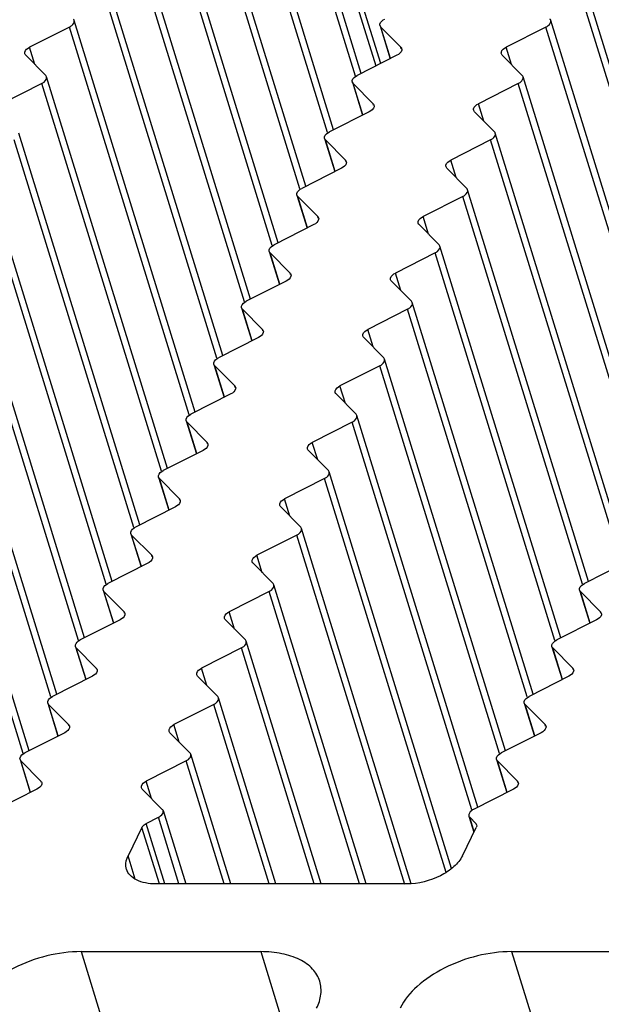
# Model space of a CAD drawing. Header units: millimetres. Extents: x 0 to 594, y 0 to 420.
# Tile 88 of 120: x 480.9 to 488.59, y 174.4 to 187.41. Entities that reach past the tile are written whole.
import ezdxf

# ---------------------------------------------------------------- set-up
doc = ezdxf.new("R2010")
doc.units = ezdxf.units.MM
doc.header["$LTSCALE"] = 32.67
doc.layers.get('0').update_dxf_attribs({"linetype": 'CONTINUOUS'})
doc.layers.add('3_ALL_AXES', color=7, linetype='CONTINUOUS')

msp = doc.modelspace()

# ---------------------------------------------------------------- linework, layer by layer
at = {"color": 7, "linetype": 'CONTINUOUS'}
for p, q in [((482.57687, 176.79081), (482.73663, 176.87181)), ((486.85295, 176.87181), (486.93322, 176.79081)), ((482.51861, 176.73807), (482.33521, 176.36433)), ((486.7563, 176.36433), (486.93971, 176.73807))]:
    msp.add_line(p, q, dxfattribs=at)
at = {"color": 9, "linetype": 'CONTINUOUS'}
for p, q in [((482.74937, 175.99136), (482.51861, 176.73807)), ((482.82392, 175.99136), (482.57687, 176.79081)), ((486.93322, 176.79081), (486.93903, 176.77201))]:
    msp.add_line(p, q, dxfattribs=at)
at = {"color": 7, "linetype": 'CONTINUOUS'}
msp.add_open_spline([(482.51861, 176.73807), (482.52115, 176.74323), (482.53576, 176.76552), (482.5584, 176.78145), (482.57687, 176.79081)], degree=3, knots=[0, 0, 0, 0, 0.21730292, 1, 1, 1, 1], dxfattribs=at)
for points in [[(486.93322, 176.79081), (486.93798, 176.78601), (486.94183, 176.77997), (486.94383, 176.7735)], [(486.94383, 176.7735), (486.94734, 176.76214), (486.94494, 176.74874), (486.93971, 176.73807)]]:
    msp.add_open_spline(points, degree=3, dxfattribs=at)
at = {"layer": '3_ALL_AXES', "color": 9, "linetype": 'CONTINUOUS'}
for p, q in [((485.67566, 186.8327), (483.93556, 192.46367)), ((483.8773, 192.41092), (485.6112, 186.80002)), ((485.34062, 186.66734), (483.75749, 191.79038)), ((484.97457, 185.92141), (483.39144, 191.04445)), ((484.60852, 185.17547), (483.02539, 190.29851)), ((484.24247, 184.42954), (482.65933, 189.55258)), ((483.87642, 183.68361), (482.29328, 188.80665)), ((483.51037, 182.93768), (481.92723, 188.06072)), ((489.81043, 182.93768), (488.22729, 188.06072)), ((483.14432, 182.19175), (481.56118, 187.31479)), ((485.80615, 186.89885), (485.67762, 187.31479)), ((489.44438, 182.19175), (487.86124, 187.31479)), ((481.10498, 186.81757), (481.03394, 187.04748)), ((485.94832, 187.02871), (485.94252, 187.04748)), ((487.40504, 186.81757), (487.33399, 187.04748)), ((482.77827, 181.44581), (481.19513, 186.56885)), ((485.4401, 186.15292), (485.31157, 186.56885)), ((489.07833, 181.44581), (487.49519, 186.56885)), ((485.58227, 186.28278), (485.57647, 186.30155)), ((487.03899, 186.07164), (486.96794, 186.30155)), ((482.41222, 180.69988), (480.82908, 185.82292)), ((485.07405, 185.40699), (484.94552, 185.82292)), ((488.71228, 180.69988), (487.12914, 185.82292)), ((485.21622, 185.53685), (485.21042, 185.55562)), ((486.67294, 185.32571), (486.60189, 185.55562)), ((482.04617, 179.95395), (480.46303, 185.07699)), ((484.708, 184.66106), (484.57947, 185.07699)), ((488.34623, 179.95395), (486.76309, 185.07699)), ((484.85017, 184.79091), (484.84437, 184.80969)), ((486.30689, 184.57978), (486.23584, 184.80969)), ((481.68012, 179.20802), (480.09698, 184.33106)), ((484.34195, 183.91513), (484.21342, 184.33106)), ((487.98018, 179.20802), (486.39704, 184.33106)), ((484.48412, 184.04498), (484.47832, 184.06375)), ((485.94084, 183.83384), (485.86979, 184.06375)), ((481.31407, 178.46209), (479.73093, 183.58513)), ((483.9759, 183.16919), (483.84737, 183.58513)), ((487.61413, 178.46209), (486.03099, 183.58513)), ((484.11807, 183.29905), (484.11227, 183.31782)), ((485.57479, 183.08791), (485.50374, 183.31782)), ((480.94802, 177.71615), (479.36488, 182.83919)), ((483.60985, 182.42326), (483.48132, 182.83919)), ((487.24808, 177.71615), (485.66494, 182.83919)), ((483.75202, 182.55312), (483.74622, 182.57189)), ((485.20874, 182.34198), (485.13769, 182.57189)), ((483.2438, 181.67733), (483.11527, 182.09326)), ((486.88203, 176.97022), (485.29889, 182.09326)), ((483.38597, 181.80719), (483.38017, 181.82596)), ((484.84269, 181.59605), (484.77164, 181.82596)), ((482.87775, 180.9314), (482.74922, 181.34733)), ((486.54087, 176.14374), (484.93284, 181.34733)), ((483.01992, 181.06125), (483.01412, 181.08003)), ((484.47664, 180.85012), (484.40559, 181.08003)), ((482.5117, 180.18547), (482.38317, 180.6014)), ((485.99395, 175.98311), (484.56679, 180.6014)), ((482.65387, 180.31532), (482.64807, 180.33409)), ((484.11059, 180.10418), (484.03954, 180.33409)), ((482.14565, 179.43953), (482.01712, 179.85547)), ((485.39484, 175.99136), (484.20074, 179.85547)), ((488.44571, 179.43953), (488.31718, 179.85547)), ((482.28782, 179.56939), (482.28202, 179.58816)), ((483.74454, 179.35825), (483.67349, 179.58816)), ((488.58788, 179.56939), (488.58208, 179.58816)), ((481.7796, 178.6936), (481.65107, 179.10953)), ((484.79828, 175.99136), (483.83469, 179.10953)), ((488.07966, 178.6936), (487.95113, 179.10953)), ((481.92177, 178.82346), (481.91597, 178.84223)), ((483.37849, 178.61232), (483.30744, 178.84223)), ((488.22183, 178.82346), (488.21603, 178.84223)), ((481.41355, 177.94767), (481.28502, 178.3636)), ((484.20172, 175.99136), (483.46864, 178.3636)), ((487.71361, 177.94767), (487.58508, 178.3636)), ((481.55572, 178.07753), (481.54992, 178.0963)), ((483.01244, 177.86639), (482.94139, 178.0963)), ((487.85578, 178.07753), (487.84998, 178.0963)), ((481.0475, 177.20174), (480.91897, 177.61767)), ((483.60516, 175.99136), (483.10259, 177.61767)), ((487.34756, 177.20174), (487.21902, 177.61767)), ((481.18967, 177.33159), (481.18387, 177.35037)), ((482.64639, 177.12046), (482.57534, 177.35037)), ((487.48973, 177.33159), (487.48393, 177.35037)), ((483.0087, 175.99136), (482.73663, 176.87181)), ((486.91183, 176.68127), (486.85295, 176.87181)), ((482.43125, 176.05352), (482.33521, 176.36433)), ((481.71333, 175.09701), (483.0893, 170.64438)), ((484.08968, 175.09701), (484.53309, 173.66213)), ((487.40546, 175.09701), (488.5013, 171.55089))]:
    msp.add_line(p, q, dxfattribs=at)
at = {"layer": '3_ALL_AXES', "color": 7, "linetype": 'CONTINUOUS'}
for p, q in [((485.41932, 186.70274), (483.81987, 191.87856)), ((485.05327, 185.95681), (483.45382, 191.13263)), ((484.68722, 185.21088), (483.08777, 190.3867)), ((484.32117, 184.46494), (482.72172, 189.64077)), ((483.95512, 183.71901), (482.35567, 188.89484)), ((483.58907, 182.97308), (481.98962, 188.1489)), ((489.88913, 182.97308), (488.28968, 188.1489)), ((483.22302, 182.22715), (481.62357, 187.40297)), ((489.52308, 182.22715), (487.92363, 187.40297)), ((481.56118, 187.31479), (481.03394, 187.04748)), ((485.66701, 187.3321), (485.8016, 186.89655)), ((485.67762, 187.31479), (485.94252, 187.04748)), ((487.86124, 187.31479), (487.33399, 187.04748)), ((480.98222, 186.94145), (481.24691, 186.67436)), ((485.89018, 186.94145), (485.36334, 186.67436)), ((487.28228, 186.94145), (487.54697, 186.67436)), ((482.85697, 181.48122), (481.25752, 186.65704)), ((485.30096, 186.58617), (485.43555, 186.15062)), ((489.15703, 181.48122), (487.55758, 186.65704)), ((481.19513, 186.56885), (480.66789, 186.30155)), ((485.31157, 186.56885), (485.57647, 186.30155)), ((487.49519, 186.56885), (486.96794, 186.30155)), ((485.52412, 186.19552), (484.99729, 185.92843)), ((486.91622, 186.19552), (487.18092, 185.92843)), ((482.49092, 180.73528), (480.89147, 185.91111)), ((484.93491, 185.84024), (485.0695, 185.40468)), ((484.94552, 185.82292), (485.21042, 185.55562)), ((487.12914, 185.82292), (486.60189, 185.55562)), ((488.79098, 180.73528), (487.19153, 185.91111)), ((485.15807, 185.44959), (484.63124, 185.18249)), ((486.55017, 185.44959), (486.81486, 185.18249)), ((482.12487, 179.98935), (480.52542, 185.16518)), ((488.42493, 179.98935), (486.82548, 185.16518)), ((484.56886, 185.09431), (484.70345, 184.65875)), ((484.57947, 185.07699), (484.84437, 184.80969)), ((486.76309, 185.07699), (486.23584, 184.80969)), ((484.79202, 184.70366), (484.26519, 184.43656)), ((486.18412, 184.70366), (486.44881, 184.43656)), ((481.75882, 179.24342), (480.15937, 184.41924)), ((488.05888, 179.24342), (486.45943, 184.41924)), ((484.20281, 184.34838), (484.3374, 183.91282)), ((484.21342, 184.33106), (484.47832, 184.06375)), ((486.39704, 184.33106), (485.86979, 184.06375)), ((484.42597, 183.95772), (483.89914, 183.69063)), ((485.81807, 183.95772), (486.08276, 183.69063)), ((481.39277, 178.49749), (479.79332, 183.67331)), ((483.83676, 183.60244), (483.97135, 183.16689)), ((483.84737, 183.58513), (484.11227, 183.31782)), ((486.03099, 183.58513), (485.50374, 183.31782)), ((487.69283, 178.49749), (486.09338, 183.67331)), ((484.05992, 183.21179), (483.53309, 182.9447)), ((485.45202, 183.21179), (485.71671, 182.9447)), ((481.02672, 177.75156), (479.42727, 182.92738)), ((483.47071, 182.85651), (483.6053, 182.42096)), ((483.48132, 182.83919), (483.74622, 182.57189)), ((485.66494, 182.83919), (485.13769, 182.57189)), ((487.32678, 177.75156), (485.72733, 182.92738)), ((483.69387, 182.46586), (483.16704, 182.19877)), ((485.08597, 182.46586), (485.35066, 182.19877)), ((486.96073, 177.00562), (485.36128, 182.18145)), ((483.10466, 182.11058), (483.23925, 181.67502)), ((483.11527, 182.09326), (483.38017, 181.82596)), ((485.29889, 182.09326), (484.77164, 181.82596)), ((483.32782, 181.71993), (482.80099, 181.45283)), ((484.71992, 181.71993), (484.98461, 181.45283)), ((486.61414, 176.19672), (484.99523, 181.43552)), ((482.73861, 181.36465), (482.8732, 180.92909)), ((482.74922, 181.34733), (483.01412, 181.08003)), ((484.93284, 181.34733), (484.40559, 181.08003)), ((482.96177, 180.974), (482.43494, 180.7069)), ((484.35387, 180.974), (484.61856, 180.7069)), ((482.37256, 180.61872), (482.50715, 180.18316)), ((482.38317, 180.6014), (482.64807, 180.33409)), ((484.56679, 180.6014), (484.03954, 180.33409)), ((486.08035, 175.99358), (484.62918, 180.68958)), ((482.59572, 180.22806), (482.06889, 179.96097)), ((483.98782, 180.22806), (484.25251, 179.96097)), ((488.89578, 180.22806), (488.36895, 179.96097)), ((485.48448, 175.99136), (484.26313, 179.94365)), ((482.0065, 179.87278), (482.1411, 179.43723)), ((482.01712, 179.85547), (482.28202, 179.58816)), ((484.20074, 179.85547), (483.67349, 179.58816)), ((488.30656, 179.87278), (488.44116, 179.43723)), ((488.31718, 179.85547), (488.58208, 179.58816)), ((482.22967, 179.48213), (481.70284, 179.21504)), ((483.62177, 179.48213), (483.88646, 179.21504)), ((488.52973, 179.48213), (488.0029, 179.21504)), ((484.88792, 175.99136), (483.89708, 179.19772)), ((481.64045, 179.12685), (481.77505, 178.6913)), ((481.65107, 179.10953), (481.91597, 178.84223)), ((483.83469, 179.10953), (483.30744, 178.84223)), ((487.94051, 179.12685), (488.07511, 178.6913)), ((487.95113, 179.10953), (488.21603, 178.84223)), ((481.86362, 178.7362), (481.33679, 178.46911)), ((483.25572, 178.7362), (483.52041, 178.46911)), ((488.16368, 178.7362), (487.63685, 178.46911)), ((481.2744, 178.38092), (481.409, 177.94536)), ((484.29136, 175.99136), (483.53103, 178.45179)), ((487.57446, 178.38092), (487.70906, 177.94536)), ((481.28502, 178.3636), (481.54992, 178.0963)), ((483.46864, 178.3636), (482.94139, 178.0963)), ((487.58508, 178.3636), (487.84998, 178.0963)), ((481.49757, 177.99027), (480.97074, 177.72317)), ((482.88967, 177.99027), (483.15436, 177.72317)), ((487.79763, 177.99027), (487.2708, 177.72317)), ((480.90835, 177.63499), (481.04295, 177.19943)), ((480.91897, 177.61767), (481.18387, 177.35037)), ((483.10259, 177.61767), (482.57534, 177.35037)), ((483.6948, 175.99136), (483.16498, 177.70586)), ((487.20841, 177.63499), (487.34301, 177.19943)), ((487.21902, 177.61767), (487.48393, 177.35037)), ((481.13152, 177.24434), (480.60469, 176.97724)), ((482.52362, 177.24434), (482.78831, 176.97724)), ((487.43158, 177.24434), (486.90475, 176.97724)), ((482.799, 176.95998), (483.09833, 175.99136)), ((486.84234, 176.88912), (486.90861, 176.67469)), ((486.02064, 175.99136), (482.70482, 175.99136)), ((481.71333, 175.09701), (484.08968, 175.09701)), ((487.40546, 175.09701), (489.78183, 175.09701))]:
    msp.add_line(p, q, dxfattribs=at)
for points, knots in [([(481.56118, 187.31479), (481.57177, 187.32015), (481.60256, 187.3384), (481.63102, 187.37871), (481.62352, 187.40295)], [0, 0, 0, 0, 0.31865481, 1, 1, 1, 1]), ([(485.66706, 187.33212), (485.66485, 187.33929), (485.66524, 187.37917), (485.70235, 187.40658), (485.72939, 187.42029)], [0, 0, 0, 0, 0.1982389, 1, 1, 1, 1]), ([(487.86124, 187.31479), (487.87183, 187.32015), (487.90262, 187.3384), (487.93108, 187.37871), (487.92357, 187.40295)], [0, 0, 0, 0, 0.31865481, 1, 1, 1, 1]), ([(480.97152, 186.95913), (480.96933, 186.96632), (480.9698, 187.00623), (481.00686, 187.03373), (481.03394, 187.04748)], [0, 0, 0, 0, 0.19842178, 1, 1, 1, 1]), ([(485.95304, 187.03017), (485.95527, 187.02296), (485.9548, 186.98279), (485.91741, 186.95526), (485.89018, 186.94145)], [0, 0, 0, 0, 0.1981289, 1, 1, 1, 1]), ([(487.27157, 186.95913), (487.26939, 186.96632), (487.26986, 187.00623), (487.30692, 187.03373), (487.33399, 187.04748)], [0, 0, 0, 0, 0.19842178, 1, 1, 1, 1]), ([(481.19513, 186.56885), (481.20572, 186.57422), (481.23651, 186.59247), (481.26497, 186.63277), (481.25747, 186.65702)], [0, 0, 0, 0, 0.31865481, 1, 1, 1, 1]), ([(485.30101, 186.58619), (485.2988, 186.59335), (485.29919, 186.63324), (485.3363, 186.66065), (485.36334, 186.67436)], [0, 0, 0, 0, 0.1982389, 1, 1, 1, 1]), ([(487.49519, 186.56885), (487.50578, 186.57422), (487.53657, 186.59247), (487.56503, 186.63277), (487.55752, 186.65702)], [0, 0, 0, 0, 0.31865481, 1, 1, 1, 1]), ([(485.58699, 186.28424), (485.58922, 186.27703), (485.58875, 186.23686), (485.55136, 186.20933), (485.52412, 186.19552)], [0, 0, 0, 0, 0.1981289, 1, 1, 1, 1]), ([(486.90552, 186.2132), (486.90334, 186.22039), (486.90381, 186.2603), (486.94087, 186.2878), (486.96794, 186.30155)], [0, 0, 0, 0, 0.19842178, 1, 1, 1, 1]), ([(484.93496, 185.84026), (484.93275, 185.84742), (484.93314, 185.88731), (484.97025, 185.91471), (484.99729, 185.92843)], [0, 0, 0, 0, 0.1982389, 1, 1, 1, 1]), ([(487.12914, 185.82292), (487.13973, 185.82829), (487.17052, 185.84653), (487.19898, 185.88684), (487.19147, 185.91109)], [0, 0, 0, 0, 0.31865481, 1, 1, 1, 1]), ([(485.22094, 185.5383), (485.22317, 185.5311), (485.2227, 185.49093), (485.18531, 185.4634), (485.15807, 185.44959)], [0, 0, 0, 0, 0.1981289, 1, 1, 1, 1]), ([(486.53947, 185.46726), (486.53729, 185.47445), (486.53776, 185.51437), (486.57482, 185.54187), (486.60189, 185.55562)], [0, 0, 0, 0, 0.19842178, 1, 1, 1, 1]), ([(484.56891, 185.09433), (484.5667, 185.10149), (484.56709, 185.14137), (484.6042, 185.16878), (484.63124, 185.18249)], [0, 0, 0, 0, 0.1982389, 1, 1, 1, 1]), ([(486.76309, 185.07699), (486.77368, 185.08236), (486.80447, 185.1006), (486.83292, 185.14091), (486.82542, 185.16516)], [0, 0, 0, 0, 0.31865481, 1, 1, 1, 1]), ([(484.85489, 184.79237), (484.85712, 184.78516), (484.85665, 184.74499), (484.81926, 184.71747), (484.79202, 184.70366)], [0, 0, 0, 0, 0.1981289, 1, 1, 1, 1]), ([(486.17342, 184.72133), (486.17124, 184.72852), (486.17171, 184.76843), (486.20877, 184.79593), (486.23584, 184.80969)], [0, 0, 0, 0, 0.19842178, 1, 1, 1, 1]), ([(484.20286, 184.34839), (484.20065, 184.35556), (484.20104, 184.39544), (484.23815, 184.42285), (484.26519, 184.43656)], [0, 0, 0, 0, 0.1982389, 1, 1, 1, 1]), ([(486.39704, 184.33106), (486.40763, 184.33643), (486.43842, 184.35467), (486.46687, 184.39498), (486.45937, 184.41923)], [0, 0, 0, 0, 0.31865481, 1, 1, 1, 1]), ([(484.48884, 184.04644), (484.49107, 184.03923), (484.4906, 183.99906), (484.45321, 183.97153), (484.42597, 183.95772)], [0, 0, 0, 0, 0.1981289, 1, 1, 1, 1]), ([(485.80737, 183.9754), (485.80519, 183.98259), (485.80566, 184.0225), (485.84272, 184.05), (485.86979, 184.06375)], [0, 0, 0, 0, 0.19842178, 1, 1, 1, 1]), ([(483.83681, 183.60246), (483.8346, 183.60963), (483.83499, 183.64951), (483.8721, 183.67692), (483.89914, 183.69063)], [0, 0, 0, 0, 0.1982389, 1, 1, 1, 1]), ([(486.03099, 183.58513), (486.04158, 183.59049), (486.07237, 183.60874), (486.10082, 183.64905), (486.09332, 183.67329)], [0, 0, 0, 0, 0.31865481, 1, 1, 1, 1]), ([(484.12279, 183.30051), (484.12502, 183.2933), (484.12455, 183.25313), (484.08716, 183.2256), (484.05992, 183.21179)], [0, 0, 0, 0, 0.1981289, 1, 1, 1, 1]), ([(485.44132, 183.22947), (485.43914, 183.23666), (485.43961, 183.27657), (485.47667, 183.30407), (485.50374, 183.31782)], [0, 0, 0, 0, 0.19842178, 1, 1, 1, 1]), ([(483.47076, 182.85653), (483.46855, 182.86369), (483.46894, 182.90358), (483.50605, 182.93099), (483.53309, 182.9447)], [0, 0, 0, 0, 0.1982389, 1, 1, 1, 1]), ([(485.66494, 182.83919), (485.67553, 182.84456), (485.70632, 182.86281), (485.73477, 182.90311), (485.72727, 182.92736)], [0, 0, 0, 0, 0.31865481, 1, 1, 1, 1]), ([(483.75674, 182.55458), (483.75897, 182.54737), (483.7585, 182.5072), (483.72111, 182.47967), (483.69387, 182.46586)], [0, 0, 0, 0, 0.1981289, 1, 1, 1, 1]), ([(485.07527, 182.48354), (485.07309, 182.49073), (485.07356, 182.53064), (485.11062, 182.55814), (485.13769, 182.57189)], [0, 0, 0, 0, 0.19842178, 1, 1, 1, 1]), ([(483.10471, 182.1106), (483.1025, 182.11776), (483.10289, 182.15765), (483.14, 182.18505), (483.16704, 182.19877)], [0, 0, 0, 0, 0.1982389, 1, 1, 1, 1]), ([(485.29889, 182.09326), (485.30948, 182.09863), (485.34027, 182.11687), (485.36872, 182.15718), (485.36122, 182.18143)], [0, 0, 0, 0, 0.31865481, 1, 1, 1, 1]), ([(483.39069, 181.80864), (483.39292, 181.80144), (483.39245, 181.76127), (483.35506, 181.73374), (483.32782, 181.71993)], [0, 0, 0, 0, 0.1981289, 1, 1, 1, 1]), ([(484.70922, 181.7376), (484.70704, 181.7448), (484.7075, 181.78471), (484.74457, 181.81221), (484.77164, 181.82596)], [0, 0, 0, 0, 0.19842178, 1, 1, 1, 1]), ([(482.73866, 181.36467), (482.73645, 181.37183), (482.73684, 181.41171), (482.77395, 181.43912), (482.80099, 181.45283)], [0, 0, 0, 0, 0.1982389, 1, 1, 1, 1]), ([(484.93284, 181.34733), (484.94343, 181.3527), (484.97421, 181.37094), (485.00267, 181.41125), (484.99517, 181.4355)], [0, 0, 0, 0, 0.31865481, 1, 1, 1, 1]), ([(483.02464, 181.06271), (483.02687, 181.0555), (483.0264, 181.01533), (482.98901, 180.98781), (482.96177, 180.974)], [0, 0, 0, 0, 0.1981289, 1, 1, 1, 1]), ([(484.34317, 180.99167), (484.34099, 180.99886), (484.34145, 181.03877), (484.37852, 181.06627), (484.40559, 181.08003)], [0, 0, 0, 0, 0.19842178, 1, 1, 1, 1]), ([(482.37261, 180.61873), (482.3704, 180.6259), (482.37079, 180.66578), (482.40789, 180.69319), (482.43494, 180.7069)], [0, 0, 0, 0, 0.1982389, 1, 1, 1, 1]), ([(484.56679, 180.6014), (484.57738, 180.60677), (484.60816, 180.62501), (484.63662, 180.66532), (484.62912, 180.68957)], [0, 0, 0, 0, 0.31865481, 1, 1, 1, 1]), ([(483.97712, 180.24574), (483.97494, 180.25293), (483.9754, 180.29284), (484.01247, 180.32034), (484.03954, 180.33409)], [0, 0, 0, 0, 0.19842178, 1, 1, 1, 1]), ([(482.65859, 180.31678), (482.66082, 180.30957), (482.66035, 180.2694), (482.62296, 180.24187), (482.59572, 180.22806)], [0, 0, 0, 0, 0.1981289, 1, 1, 1, 1]), ([(482.00656, 179.8728), (482.00435, 179.87997), (482.00474, 179.91985), (482.04184, 179.94726), (482.06889, 179.96097)], [0, 0, 0, 0, 0.1982389, 1, 1, 1, 1]), ([(484.20074, 179.85547), (484.21133, 179.86083), (484.24211, 179.87908), (484.27057, 179.91939), (484.26307, 179.94363)], [0, 0, 0, 0, 0.31865481, 1, 1, 1, 1]), ([(488.30662, 179.8728), (488.3044, 179.87997), (488.3048, 179.91985), (488.3419, 179.94726), (488.36895, 179.96097)], [0, 0, 0, 0, 0.1982389, 1, 1, 1, 1]), ([(482.29254, 179.57085), (482.29477, 179.56364), (482.2943, 179.52347), (482.25691, 179.49594), (482.22967, 179.48213)], [0, 0, 0, 0, 0.1981289, 1, 1, 1, 1]), ([(483.61107, 179.49981), (483.60889, 179.507), (483.60935, 179.54691), (483.64642, 179.57441), (483.67349, 179.58816)], [0, 0, 0, 0, 0.19842178, 1, 1, 1, 1]), ([(488.59259, 179.57085), (488.59483, 179.56364), (488.59435, 179.52347), (488.55697, 179.49594), (488.52973, 179.48213)], [0, 0, 0, 0, 0.1981289, 1, 1, 1, 1]), ([(481.64051, 179.12687), (481.63829, 179.13403), (481.63869, 179.17392), (481.67579, 179.20133), (481.70284, 179.21504)], [0, 0, 0, 0, 0.1982389, 1, 1, 1, 1]), ([(483.83469, 179.10953), (483.84528, 179.1149), (483.87606, 179.13315), (483.90452, 179.17345), (483.89702, 179.1977)], [0, 0, 0, 0, 0.31865481, 1, 1, 1, 1]), ([(487.94057, 179.12687), (487.93835, 179.13403), (487.93875, 179.17392), (487.97585, 179.20133), (488.0029, 179.21504)], [0, 0, 0, 0, 0.1982389, 1, 1, 1, 1]), ([(481.92649, 178.82492), (481.92872, 178.81771), (481.92825, 178.77754), (481.89086, 178.75001), (481.86362, 178.7362)], [0, 0, 0, 0, 0.1981289, 1, 1, 1, 1]), ([(483.24502, 178.75388), (483.24284, 178.76107), (483.2433, 178.80098), (483.28037, 178.82848), (483.30744, 178.84223)], [0, 0, 0, 0, 0.19842178, 1, 1, 1, 1]), ([(488.22654, 178.82492), (488.22877, 178.81771), (488.2283, 178.77754), (488.19092, 178.75001), (488.16368, 178.7362)], [0, 0, 0, 0, 0.1981289, 1, 1, 1, 1]), ([(481.27446, 178.38094), (481.27224, 178.3881), (481.27264, 178.42799), (481.30974, 178.45539), (481.33679, 178.46911)], [0, 0, 0, 0, 0.1982389, 1, 1, 1, 1]), ([(483.46864, 178.3636), (483.47923, 178.36897), (483.51001, 178.38721), (483.53847, 178.42752), (483.53097, 178.45177)], [0, 0, 0, 0, 0.31865481, 1, 1, 1, 1]), ([(487.57452, 178.38094), (487.5723, 178.3881), (487.5727, 178.42799), (487.6098, 178.45539), (487.63685, 178.46911)], [0, 0, 0, 0, 0.1982389, 1, 1, 1, 1]), ([(481.56044, 178.07898), (481.56267, 178.07178), (481.5622, 178.03161), (481.52481, 178.00408), (481.49757, 177.99027)], [0, 0, 0, 0, 0.1981289, 1, 1, 1, 1]), ([(482.87897, 178.00794), (482.87679, 178.01514), (482.87725, 178.05505), (482.91432, 178.08255), (482.94139, 178.0963)], [0, 0, 0, 0, 0.19842178, 1, 1, 1, 1]), ([(487.86049, 178.07898), (487.86272, 178.07178), (487.86225, 178.03161), (487.82487, 178.00408), (487.79763, 177.99027)], [0, 0, 0, 0, 0.1981289, 1, 1, 1, 1]), ([(480.90841, 177.63501), (480.90619, 177.64217), (480.90659, 177.68205), (480.94369, 177.70946), (480.97074, 177.72317)], [0, 0, 0, 0, 0.1982389, 1, 1, 1, 1]), ([(483.10259, 177.61767), (483.11318, 177.62304), (483.14396, 177.64128), (483.17242, 177.68159), (483.16492, 177.70584)], [0, 0, 0, 0, 0.31865481, 1, 1, 1, 1]), ([(487.20847, 177.63501), (487.20625, 177.64217), (487.20665, 177.68205), (487.24375, 177.70946), (487.2708, 177.72317)], [0, 0, 0, 0, 0.1982389, 1, 1, 1, 1]), ([(482.51292, 177.26201), (482.51074, 177.2692), (482.5112, 177.30911), (482.54827, 177.33661), (482.57534, 177.35037)], [0, 0, 0, 0, 0.19842178, 1, 1, 1, 1]), ([(481.19439, 177.33305), (481.19662, 177.32584), (481.19615, 177.28567), (481.15876, 177.25815), (481.13152, 177.24434)], [0, 0, 0, 0, 0.1981289, 1, 1, 1, 1]), ([(487.49444, 177.33305), (487.49667, 177.32584), (487.4962, 177.28567), (487.45882, 177.25815), (487.43158, 177.24434)], [0, 0, 0, 0, 0.1981289, 1, 1, 1, 1]), ([(482.73663, 176.87181), (482.74721, 176.87717), (482.77797, 176.8954), (482.80649, 176.93574), (482.7989, 176.95995)], [0, 0, 0, 0, 0.31872902, 1, 1, 1, 1]), ([(486.90475, 176.97724), (486.89416, 176.97187), (486.86335, 176.95369), (486.8349, 176.91338), (486.8424, 176.88914)], [0, 0, 0, 0, 0.31877958, 1, 1, 1, 1]), ([(482.31459, 176.18718), (482.3104, 176.20076), (482.29876, 176.26042), (482.3149, 176.32294), (482.33521, 176.36433)], [0, 0, 0, 0, 0.23564973, 1, 1, 1, 1]), ([(486.7563, 176.36433), (486.72965, 176.31001), (486.64134, 176.20593), (486.40125, 176.04998), (486.17317, 175.99136), (486.02064, 175.99136)], [0, 0, 0, 0, 0.21222204, 0.46498254, 1, 1, 1, 1]), ([(482.70482, 175.99136), (482.65786, 175.99136), (482.5694, 175.99883), (482.45051, 176.03616), (482.35993, 176.09826), (482.32382, 176.15731), (482.31459, 176.18718)], [0, 0, 0, 0, 0.30375218, 0.56998946, 0.7977859, 1, 1, 1, 1]), ([(481.71333, 175.09701), (481.56187, 175.09701), (481.25417, 175.05551), (480.82727, 174.89886), (480.47168, 174.66765), (480.29531, 174.4597), (480.24201, 174.35108)], [0, 0, 0, 0, 0.26470468, 0.53665016, 0.78854618, 1, 1, 1, 1]), ([(484.87013, 174.70537), (484.85167, 174.76512), (484.77951, 174.88329), (484.59826, 175.00737), (484.36055, 175.08212), (484.18362, 175.09701), (484.08967, 175.09701)], [0, 0, 0, 0, 0.20223154, 0.43007057, 0.69618042, 1, 1, 1, 1]), ([(487.4055, 175.09701), (487.25404, 175.09701), (486.94633, 175.05552), (486.51942, 174.89887), (486.16383, 174.66765), (485.98745, 174.4597), (485.93414, 174.35108)], [0, 0, 0, 0, 0.26470185, 0.53664853, 0.7885464, 1, 1, 1, 1]), ([(484.8289, 174.35108), (484.85697, 174.40827), (484.89627, 174.52559), (484.88707, 174.65053), (484.87013, 174.70537)], [0, 0, 0, 0, 0.52602064, 1, 1, 1, 1])]:
    msp.add_open_spline(points, degree=3, knots=knots, dxfattribs=at)
for points in [[(481.62352, 187.40295), (481.62152, 187.40942), (481.61772, 187.41548), (481.61296, 187.42029)], [(487.92357, 187.40295), (487.92157, 187.40942), (487.91778, 187.41548), (487.91302, 187.42029)], [(485.67762, 187.31479), (485.67286, 187.31959), (485.66906, 187.32566), (485.66706, 187.33212)], [(485.94252, 187.04748), (485.94727, 187.04268), (485.95104, 187.03662), (485.95304, 187.03017)], [(480.98222, 186.94145), (480.97737, 186.94634), (480.97352, 186.95254), (480.97152, 186.95913)], [(487.28228, 186.94145), (487.27743, 186.94634), (487.27358, 186.95254), (487.27157, 186.95913)], [(481.25747, 186.65702), (481.25547, 186.66349), (481.25167, 186.66955), (481.24691, 186.67436)], [(485.31157, 186.56885), (485.30681, 186.57366), (485.30301, 186.57973), (485.30101, 186.58619)], [(487.55752, 186.65702), (487.55552, 186.66349), (487.55173, 186.66955), (487.54697, 186.67436)], [(485.57647, 186.30155), (485.58121, 186.29674), (485.58499, 186.29069), (485.58699, 186.28424)], [(486.91622, 186.19552), (486.91138, 186.20041), (486.90753, 186.20661), (486.90552, 186.2132)], [(487.19147, 185.91109), (487.18947, 185.91755), (487.18568, 185.92362), (487.18092, 185.92843)], [(484.94552, 185.82292), (484.94076, 185.82773), (484.93696, 185.83379), (484.93496, 185.84026)], [(485.21042, 185.55562), (485.21516, 185.55081), (485.21894, 185.54476), (485.22094, 185.5383)], [(486.55017, 185.44959), (486.54533, 185.45448), (486.54148, 185.46067), (486.53947, 185.46726)], [(486.82542, 185.16516), (486.82342, 185.17162), (486.81963, 185.17769), (486.81486, 185.18249)], [(484.57947, 185.07699), (484.57471, 185.0818), (484.57091, 185.08786), (484.56891, 185.09433)], [(484.84437, 184.80969), (484.84911, 184.80488), (484.85289, 184.79882), (484.85489, 184.79237)], [(486.18412, 184.70366), (486.17928, 184.70855), (486.17543, 184.71474), (486.17342, 184.72133)], [(486.45937, 184.41923), (486.45737, 184.42569), (486.45358, 184.43176), (486.44881, 184.43656)], [(484.21342, 184.33106), (484.20866, 184.33586), (484.20486, 184.34193), (484.20286, 184.34839)], [(484.47832, 184.06375), (484.48306, 184.05895), (484.48684, 184.05289), (484.48884, 184.04644)], [(485.81807, 183.95772), (485.81323, 183.96262), (485.80937, 183.96881), (485.80737, 183.9754)], [(483.84737, 183.58513), (483.84261, 183.58993), (483.83881, 183.596), (483.83681, 183.60246)], [(486.09332, 183.67329), (486.09132, 183.67976), (486.08753, 183.68582), (486.08276, 183.69063)], [(484.11227, 183.31782), (484.11701, 183.31302), (484.12079, 183.30696), (484.12279, 183.30051)], [(485.45202, 183.21179), (485.44718, 183.21668), (485.44332, 183.22288), (485.44132, 183.22947)], [(485.72727, 182.92736), (485.72527, 182.93383), (485.72148, 182.93989), (485.71671, 182.9447)], [(483.48132, 182.83919), (483.47656, 182.844), (483.47276, 182.85007), (483.47076, 182.85653)], [(483.74622, 182.57189), (483.75096, 182.56708), (483.75474, 182.56103), (483.75674, 182.55458)], [(485.08597, 182.46586), (485.08113, 182.47075), (485.07727, 182.47695), (485.07527, 182.48354)], [(485.36122, 182.18143), (485.35922, 182.18789), (485.35543, 182.19396), (485.35066, 182.19877)], [(483.11527, 182.09326), (483.11051, 182.09807), (483.10671, 182.10414), (483.10471, 182.1106)], [(483.38017, 181.82596), (483.38491, 181.82115), (483.38869, 181.8151), (483.39069, 181.80864)], [(484.71992, 181.71993), (484.71508, 181.72482), (484.71122, 181.73101), (484.70922, 181.7376)], [(484.99517, 181.4355), (484.99317, 181.44196), (484.98938, 181.44803), (484.98461, 181.45283)], [(482.74922, 181.34733), (482.74446, 181.35214), (482.74066, 181.3582), (482.73866, 181.36467)], [(483.01412, 181.08003), (483.01886, 181.07522), (483.02264, 181.06916), (483.02464, 181.06271)], [(484.35387, 180.974), (484.34902, 180.97889), (484.34517, 180.98508), (484.34317, 180.99167)], [(482.38317, 180.6014), (482.37841, 180.6062), (482.37461, 180.61227), (482.37261, 180.61873)], [(484.62912, 180.68957), (484.62712, 180.69603), (484.62333, 180.7021), (484.61856, 180.7069)], [(482.64807, 180.33409), (482.65281, 180.32929), (482.65659, 180.32323), (482.65859, 180.31678)], [(483.98782, 180.22806), (483.98297, 180.23296), (483.97912, 180.23915), (483.97712, 180.24574)], [(484.26307, 179.94363), (484.26107, 179.9501), (484.25728, 179.95617), (484.25251, 179.96097)], [(482.01712, 179.85547), (482.01236, 179.86027), (482.00856, 179.86634), (482.00656, 179.8728)], [(488.31718, 179.85547), (488.31241, 179.86027), (488.30862, 179.86634), (488.30662, 179.8728)], [(482.28202, 179.58816), (482.28676, 179.58336), (482.29054, 179.5773), (482.29254, 179.57085)], [(488.58208, 179.58816), (488.58682, 179.58336), (488.5906, 179.5773), (488.59259, 179.57085)], [(483.62177, 179.48213), (483.61692, 179.48702), (483.61307, 179.49322), (483.61107, 179.49981)], [(483.89702, 179.1977), (483.89502, 179.20417), (483.89123, 179.21023), (483.88646, 179.21504)], [(481.65107, 179.10953), (481.64631, 179.11434), (481.64251, 179.12041), (481.64051, 179.12687)], [(487.95113, 179.10953), (487.94636, 179.11434), (487.94257, 179.12041), (487.94057, 179.12687)], [(481.91597, 178.84223), (481.92071, 178.83742), (481.92449, 178.83137), (481.92649, 178.82492)], [(488.21603, 178.84223), (488.22077, 178.83742), (488.22455, 178.83137), (488.22654, 178.82492)], [(483.25572, 178.7362), (483.25087, 178.74109), (483.24702, 178.74729), (483.24502, 178.75388)], [(481.28502, 178.3636), (481.28026, 178.36841), (481.27646, 178.37448), (481.27446, 178.38094)], [(483.53097, 178.45177), (483.52897, 178.45823), (483.52518, 178.4643), (483.52041, 178.46911)], [(487.58508, 178.3636), (487.58031, 178.36841), (487.57652, 178.37448), (487.57452, 178.38094)], [(481.54992, 178.0963), (481.55466, 178.09149), (481.55844, 178.08544), (481.56044, 178.07898)], [(482.88967, 177.99027), (482.88482, 177.99516), (482.88097, 178.00135), (482.87897, 178.00794)], [(487.84998, 178.0963), (487.85472, 178.09149), (487.8585, 178.08544), (487.86049, 178.07898)], [(480.91897, 177.61767), (480.91421, 177.62248), (480.91041, 177.62854), (480.90841, 177.63501)], [(483.16492, 177.70584), (483.16292, 177.7123), (483.15913, 177.71837), (483.15436, 177.72317)], [(487.21902, 177.61767), (487.21426, 177.62248), (487.21047, 177.62854), (487.20847, 177.63501)], [(481.18387, 177.35037), (481.18861, 177.34556), (481.19239, 177.3395), (481.19439, 177.33305)], [(487.48393, 177.35037), (487.48867, 177.34556), (487.49245, 177.3395), (487.49444, 177.33305)], [(482.52362, 177.24434), (482.51877, 177.24923), (482.51492, 177.25542), (482.51292, 177.26201)], [(482.7989, 176.95995), (482.79688, 176.9664), (482.79307, 176.97244), (482.78831, 176.97724)], [(486.8424, 176.88914), (486.8444, 176.88268), (486.84819, 176.87661), (486.85295, 176.87181)]]:
    msp.add_open_spline(points, degree=3, dxfattribs=at)

doc.saveas('drawing.dxf')
